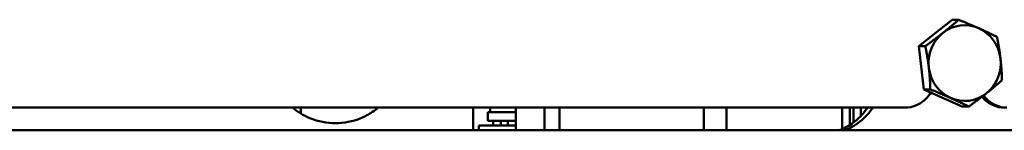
# Model space of a CAD drawing. Header units: millimetres. Extents: x -1106 to 8832, y -1538 to 1985.
# Tile 31 of 42: x 7379 to 7601, y 645 to 670. Entities that reach past the tile are written whole.
import ezdxf

# ---------------------------------------------------------------- set-up
doc = ezdxf.new("R2010")
doc.units = ezdxf.units.MM
doc.layers.add('Видимый контур (ГОСТ)', color=7, linetype='Continuous', lineweight=50)

msp = doc.modelspace()

# ---------------------------------------------------------------- linework, layer by layer
at = {"layer": 'Видимый контур (ГОСТ)'}
for p, q in [((7581.32, 663.98), (7588.82, 669.88)), ((7588.82, 669.88), (7590.31, 669.88)), ((7581.32, 663.98), (7582.81, 663.98)), ((7582.46, 654.24), (7581.32, 663.98)), ((7582.46, 654.24), (7583.94, 654.24)), ((7591.09, 650.39), (7582.46, 654.24)), ((7583.94, 653.39), (7584.37, 653.39)), ((7578.24, 650.14), (7341.76, 650.14)), ((7442.24, 648.8), (7442.24, 650.14)), ((7481.01, 645.06), (7481.01, 650.14)), ((7484.81, 650.14), (7484.81, 649.14)), ((7484.81, 650.14), (7484.81, 649.14)), ((7490.64, 645.06), (7490.64, 650.14)), ((7497.05, 650.14), (7497.05, 645.06)), ((7500.45, 645.06), (7500.45, 650.14)), ((7532.93, 650.14), (7532.93, 645.06)), ((7538.04, 645.06), (7538.04, 650.14)), ((7564.11, 650.14), (7564.11, 645.33)), ((7565.83, 646.25), (7565.83, 650.14)), ((7566.6, 650.14), (7566.6, 646.78)), ((7568.31, 648.29), (7568.31, 650.14)), ((7591.09, 650.39), (7592.57, 650.39)), ((7600.59, 650.14), (7601.18, 650.14)), ((7490.64, 649.14), (7484.31, 649.14)), ((7484.31, 647.14), (7484.31, 649.14)), ((7482.31, 646.14), (7490.64, 646.14)), ((7482.31, 646.14), (7482.31, 645.06)), ((7490.64, 647.14), (7484.31, 647.14)), ((7485.51, 647.14), (7485.51, 646.14)), ((7487.22, 646.14), (7487.22, 647.14)), ((7488.81, 647.14), (7488.81, 646.14)), ((7488.81, 647.14), (7488.81, 646.14)), ((7798.8, 645.06), (7323.07, 645.06))]:
    msp.add_line(p, q, dxfattribs=at)
for major_axis, start_param, end_param in [((0, 8.5), 5.880517, 6.927714), ((0, 8.5), 4.833319, 5.880517), ((0, -8.5), 3.786122, 4.833319), ((0, 8.5), 3.786122, 4.833319), ((0, -8.5), 4.833319, 5.880517), ((0, -8.5), 5.880517, 6.927714)]:
    msp.add_ellipse((7591.66, 660.14), major_axis=major_axis, ratio=0.95576, start_param=start_param, end_param=end_param, dxfattribs=at)
for points in [[(7586.78, 666.93), (7588.52, 668.3), (7590.31, 669.88)], [(7590.31, 669.88), (7592.84, 668.85), (7594.84, 667.96)], [(7594.84, 667.96), (7596.85, 667.06), (7598.94, 666.03)], [(7582.81, 663.98), (7585.04, 665.56), (7586.78, 666.93)], [(7598.94, 666.03), (7599.46, 663.42), (7599.73, 661.16)], [(7583.6, 659.11), (7583.33, 661.37), (7582.81, 663.98)], [(7599.73, 661.16), (7599.99, 658.9), (7600.07, 656.29)], [(7583.94, 654.24), (7583.86, 656.85), (7583.6, 659.11)], [(7600.07, 656.29), (7598.28, 654.71), (7596.54, 653.34)], [(7588.48, 652.32), (7586.47, 653.21), (7583.94, 654.24)], [(7592.57, 650.39), (7590.48, 651.42), (7588.48, 652.32)], [(7596.54, 653.34), (7594.8, 651.97), (7592.57, 650.39)]]:
    msp.add_rational_spline(points, [1, 1.0379548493, 1], degree=2, dxfattribs=at)
for points, knots in [([(7578.24, 650.14), (7579.09, 650.14), (7579.99, 650.31), (7581.66, 651.03), (7582.42, 651.57), (7583.39, 652.58), (7583.74, 653.04), (7584.03, 653.54)], [1.0553862, 1.0553862, 1.0553862, 1.0553862, 1.3192015, 1.3192015, 1.5830167, 1.5830167, 1.7494104, 1.7494104, 1.7494104, 1.7494104]), ([(7600.59, 650.14), (7599.76, 650.14), (7598.87, 650.31), (7597.24, 651.03), (7596.49, 651.57), (7595.79, 652.31), (7595.67, 652.44), (7595.56, 652.58)], [-1.054975, -1.054975, -1.054975, -1.054975, -0.7911579, -0.7911579, -0.5273408, -0.5273408, -0.4743603, -0.4743603, -0.4743603, -0.4743603]), ([(7595.93, 652.87), (7596.11, 652.62), (7596.29, 652.4), (7597.08, 651.57), (7597.83, 651.03), (7599.46, 650.31), (7600.35, 650.14), (7601.18, 650.14)], [0.4389288, 0.4389288, 0.4389288, 0.4389288, 0.5273411, 0.5273411, 0.7911564, 0.7911564, 1.0549717, 1.0549717, 1.0549717, 1.0549717]), ([(7459.64, 650.14), (7459.24, 649.81), (7458.82, 649.49), (7457.56, 648.64), (7456.67, 648.16), (7453.89, 647.01), (7451.89, 646.64), (7448.11, 646.64), (7446.1, 647.02), (7442.83, 648.37), (7441.52, 649.19), (7440.38, 650.14)], [5.819448, 5.819448, 5.819448, 5.819448, 5.971279, 5.971279, 6.257423, 6.257423, 6.82971, 6.82971, 7.406104, 7.406104, 7.844596, 7.844596, 7.844596, 7.844596]), ([(7563.47, 645.06), (7563.59, 645.1), (7563.71, 645.15), (7565.52, 645.92), (7567.05, 647), (7568.82, 648.81), (7569.34, 649.45), (7569.81, 650.14)], [2.608659, 2.608659, 2.608659, 2.608659, 2.6460489, 2.6460489, 3.175147, 3.175147, 3.4165479, 3.4165479, 3.4165479, 3.4165479]), ([(7570.99, 650.14), (7570.52, 649.45), (7570, 648.81), (7568.23, 647), (7566.7, 645.92), (7564.89, 645.15), (7564.77, 645.1), (7564.65, 645.06)], [5.0423452, 5.0423452, 5.0423452, 5.0423452, 5.2837581, 5.2837581, 5.8128088, 5.8128088, 5.8502005, 5.8502005, 5.8502005, 5.8502005])]:
    msp.add_open_spline(points, degree=3, knots=knots, dxfattribs=at)

doc.saveas('drawing.dxf')
